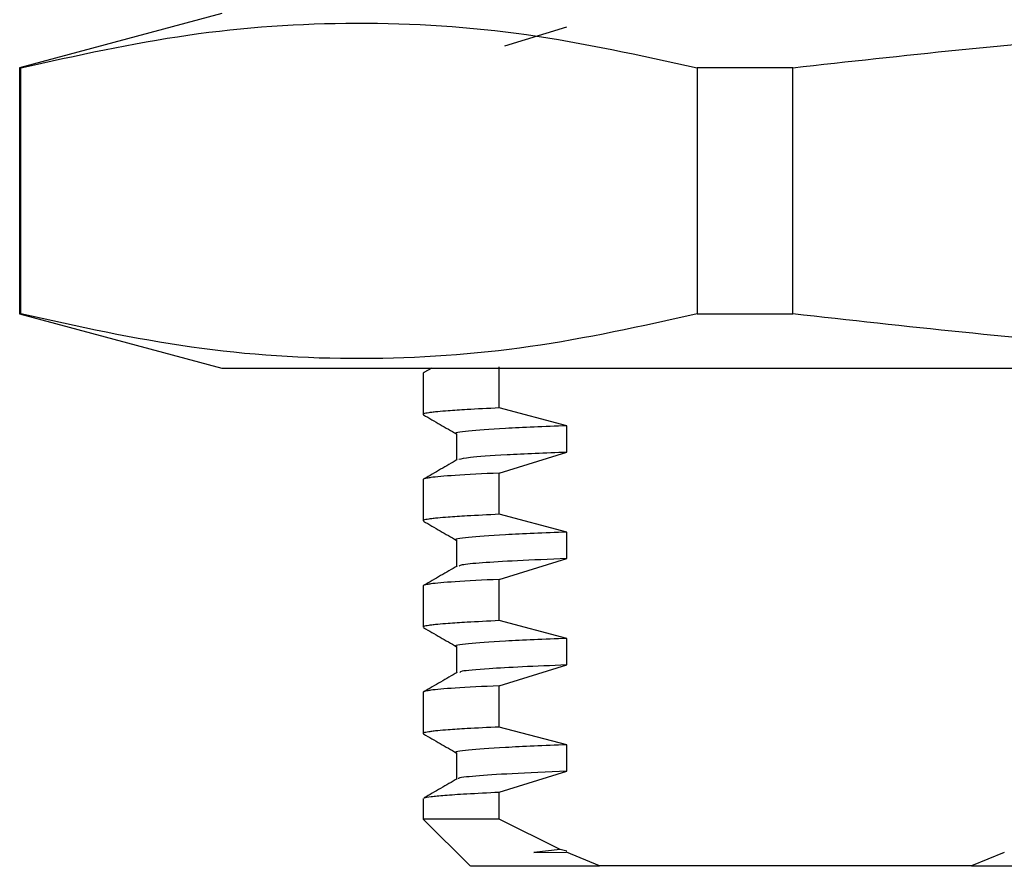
# Paper-space layout 'Sheet2' of a CAD drawing. Header units: millimetres. Extents: x 15 to 415, y 5 to 473.
# Tile 22 of 30: x 336 to 349, y 157 to 169. Entities that reach past the tile are written whole.
import ezdxf

# ---------------------------------------------------------------- set-up
doc = ezdxf.new("R2010")
doc.units = ezdxf.units.MM

psp = doc.layouts.new('Sheet2')

# ---------------------------------------------------------------- linework, layer by layer
at = {"color": 7, "linetype": 'Continuous', "lineweight": 25}
for p, q in [((338.395, 168.891), (335.545, 168.128)), ((342.39, 168.435), (343.263, 168.704)), ((335.545, 168.128), (335.545, 164.655)), ((335.563, 168.128), (335.545, 168.128)), ((335.563, 164.655), (335.563, 168.128)), ((346.453, 168.128), (345.102, 168.128)), ((345.102, 168.128), (345.102, 164.655)), ((346.453, 164.655), (346.453, 168.128)), ((335.545, 164.655), (338.395, 163.891)), ((335.563, 164.655), (335.545, 164.655)), ((345.102, 164.655), (346.453, 164.655)), ((342.311, 163.329), (342.311, 163.911)), ((338.395, 163.891), (364.688, 163.891)), ((341.237, 163.819), (341.237, 163.237)), ((341.358, 163.891), (341.248, 163.828)), ((343.263, 163.079), (342.311, 163.329)), ((343.263, 162.704), (343.263, 163.079)), ((341.707, 162.965), (341.707, 162.593)), ((342.311, 162.411), (343.263, 162.704)), ((342.311, 161.829), (342.311, 162.411)), ((341.237, 162.319), (341.237, 161.737)), ((343.263, 161.579), (342.311, 161.829)), ((343.263, 161.204), (343.263, 161.579)), ((341.707, 161.465), (341.707, 161.093)), ((342.311, 160.911), (343.263, 161.204)), ((342.311, 160.329), (342.311, 160.911)), ((341.237, 160.819), (341.237, 160.237)), ((343.263, 160.079), (342.311, 160.329)), ((343.263, 159.704), (343.263, 160.079)), ((341.707, 159.965), (341.707, 159.593)), ((342.311, 159.411), (343.263, 159.704)), ((342.311, 158.829), (342.311, 159.411)), ((341.237, 159.319), (341.237, 158.737)), ((343.263, 158.579), (342.311, 158.829)), ((343.263, 158.204), (343.263, 158.579)), ((341.707, 158.465), (341.707, 158.093)), ((342.311, 157.911), (343.263, 158.204)), ((341.237, 157.819), (341.237, 157.53)), ((342.311, 157.53), (342.311, 157.911)), ((341.237, 157.53), (341.903, 156.864)), ((342.311, 157.53), (341.237, 157.53)), ((343.172, 157.1), (342.311, 157.53)), ((343.172, 157.1), (342.801, 157.06)), ((342.801, 157.06), (343.257, 157.066)), ((343.264, 157.079), (343.172, 157.1)), ((343.727, 156.872), (343.259, 157.065)), ((349.436, 157.06), (348.971, 156.872)), ((348.971, 156.872), (343.727, 156.872))]:
    psp.add_line(p, q, dxfattribs=at)
for points, knots in [([(335.563, 168.128), (336.347, 168.301), (337.919, 168.649), (340.303, 168.809), (342.703, 168.657), (344.301, 168.304), (345.102, 168.128)], [0, 0, 0, 0, 0.247489, 0.495868, 0.747399, 1, 1, 1, 1]), ([(346.453, 168.128), (348.014, 168.301), (351.142, 168.649), (355.887, 168.809), (360.665, 168.657), (363.845, 168.304), (365.439, 168.128)], [0, 0, 0, 0, 0.247489, 0.495868, 0.747399, 1, 1, 1, 1]), ([(345.102, 164.655), (344.317, 164.481), (342.746, 164.133), (340.362, 163.973), (337.961, 164.125), (336.363, 164.478), (335.563, 164.655)], [0, 0, 0, 0, 0.247489, 0.495868, 0.747399, 1, 1, 1, 1]), ([(365.439, 164.655), (363.878, 164.481), (360.749, 164.133), (356.005, 163.973), (351.227, 164.125), (348.046, 164.478), (346.453, 164.655)], [0, 0, 0, 0, 0.247489, 0.495868, 0.747399, 1, 1, 1, 1]), ([(341.25, 163.828), (341.246, 163.826), (341.238, 163.823), (341.238, 163.82), (341.239, 163.819)], [0, 0, 0, 0, 0.453832, 1, 1, 1, 1]), ([(342.311, 163.329), (342.151, 163.321), (341.869, 163.308), (341.605, 163.29), (341.46, 163.278), (341.373, 163.269), (341.314, 163.261), (341.27, 163.254), (341.244, 163.246), (341.234, 163.238), (341.24, 163.233), (341.244, 163.231)], [0, 0, 0, 0, 0.22511, 0.399753, 0.523912, 0.597572, 0.681067, 0.764561, 0.848056, 0.931551, 1, 1, 1, 1]), ([(341.242, 163.231), (341.321, 163.186), (341.476, 163.096), (341.631, 163.007), (341.707, 162.962)], [0, 0, 0, 0, 0.505954, 1, 1, 1, 1]), ([(343.263, 163.079), (342.949, 163.066), (342.323, 163.04), (341.854, 163.001), (341.651, 162.978), (341.708, 162.965), (341.708, 162.965)], [0, 0, 0, 0, 0.33659, 0.671081, 0.999407, 1, 1, 1, 1]), ([(343.263, 162.704), (342.962, 162.691), (342.364, 162.666), (341.863, 162.631), (341.778, 162.61), (341.739, 162.6)], [0, 0, 0, 0, 0.356753, 0.706773, 1, 1, 1, 1]), ([(341.719, 162.6), (341.64, 162.554), (341.483, 162.464), (341.327, 162.373), (341.248, 162.328)], [0, 0, 0, 0, 0.499995, 1, 1, 1, 1]), ([(342.311, 162.411), (342.085, 162.4), (341.648, 162.378), (341.391, 162.355), (341.291, 162.339), (341.256, 162.331), (341.239, 162.325), (341.239, 162.32), (341.239, 162.319)], [0, 0, 0, 0, 0.353904, 0.682677, 0.772045, 0.859357, 0.944613, 1, 1, 1, 1]), ([(342.311, 161.829), (342.151, 161.821), (341.869, 161.808), (341.605, 161.79), (341.46, 161.778), (341.373, 161.769), (341.314, 161.761), (341.27, 161.754), (341.245, 161.746), (341.234, 161.74), (341.237, 161.737), (341.237, 161.737)], [0, 0, 0, 0, 0.240908, 0.427808, 0.56068, 0.63951, 0.728864, 0.818218, 0.907572, 0.996927, 1, 1, 1, 1]), ([(341.242, 161.731), (341.321, 161.686), (341.476, 161.596), (341.631, 161.507), (341.707, 161.462)], [0, 0, 0, 0, 0.505954, 1, 1, 1, 1]), ([(343.263, 161.579), (342.949, 161.566), (342.323, 161.54), (341.854, 161.501), (341.651, 161.478), (341.708, 161.465), (341.708, 161.465)], [0, 0, 0, 0, 0.33659, 0.671081, 0.999407, 1, 1, 1, 1]), ([(343.263, 161.204), (343.017, 161.194), (342.526, 161.174), (342.05, 161.144), (341.779, 161.119), (341.753, 161.105), (341.743, 161.1)], [0, 0, 0, 0, 0.2832409, 0.5657481, 0.8454419, 1, 1, 1, 1]), ([(341.719, 161.1), (341.64, 161.054), (341.483, 160.964), (341.327, 160.873), (341.248, 160.828)], [0, 0, 0, 0, 0.499995, 1, 1, 1, 1]), ([(342.311, 160.911), (342.085, 160.9), (341.648, 160.878), (341.391, 160.855), (341.291, 160.839), (341.256, 160.831), (341.239, 160.825), (341.239, 160.82), (341.239, 160.819)], [0, 0, 0, 0, 0.353904, 0.682677, 0.772044, 0.859356, 0.944613, 1, 1, 1, 1]), ([(342.311, 160.329), (342.151, 160.321), (341.869, 160.308), (341.605, 160.29), (341.46, 160.278), (341.373, 160.269), (341.314, 160.261), (341.27, 160.254), (341.245, 160.246), (341.234, 160.24), (341.237, 160.237), (341.237, 160.237)], [0, 0, 0, 0, 0.240908, 0.427808, 0.56068, 0.63951, 0.728864, 0.818218, 0.907572, 0.996927, 1, 1, 1, 1]), ([(341.242, 160.231), (341.321, 160.186), (341.476, 160.096), (341.631, 160.007), (341.707, 159.962)], [0, 0, 0, 0, 0.505954, 1, 1, 1, 1]), ([(343.263, 160.079), (342.949, 160.066), (342.323, 160.04), (341.854, 160.001), (341.651, 159.978), (341.708, 159.965), (341.708, 159.965)], [0, 0, 0, 0, 0.33659, 0.671081, 0.999407, 1, 1, 1, 1]), ([(343.263, 159.704), (343.044, 159.695), (342.605, 159.677), (342.093, 159.647), (341.773, 159.621), (341.761, 159.605), (341.757, 159.6)], [0, 0, 0, 0, 0.250465, 0.500548, 0.848618, 1, 1, 1, 1]), ([(341.719, 159.6), (341.64, 159.554), (341.483, 159.464), (341.327, 159.373), (341.248, 159.328)], [0, 0, 0, 0, 0.499995, 1, 1, 1, 1]), ([(342.311, 159.411), (342.085, 159.4), (341.648, 159.378), (341.391, 159.355), (341.291, 159.339), (341.256, 159.331), (341.239, 159.325), (341.239, 159.32), (341.239, 159.319)], [0, 0, 0, 0, 0.353904, 0.682677, 0.772045, 0.859357, 0.944613, 1, 1, 1, 1]), ([(342.311, 158.829), (342.151, 158.821), (341.869, 158.808), (341.605, 158.79), (341.46, 158.778), (341.373, 158.769), (341.314, 158.761), (341.27, 158.754), (341.244, 158.746), (341.234, 158.738), (341.24, 158.733), (341.244, 158.731)], [0, 0, 0, 0, 0.22511, 0.399753, 0.523912, 0.597572, 0.681067, 0.764561, 0.848056, 0.931551, 1, 1, 1, 1]), ([(341.242, 158.731), (341.321, 158.686), (341.476, 158.596), (341.631, 158.507), (341.707, 158.462)], [0, 0, 0, 0, 0.505954, 1, 1, 1, 1]), ([(343.263, 158.579), (342.949, 158.566), (342.323, 158.54), (341.854, 158.501), (341.651, 158.478), (341.708, 158.465), (341.708, 158.465)], [0, 0, 0, 0, 0.3365897, 0.6710806, 0.9994068, 1, 1, 1, 1]), ([(341.719, 158.1), (341.64, 158.054), (341.483, 157.964), (341.327, 157.873), (341.248, 157.828)], [0, 0, 0, 0, 0.499995, 1, 1, 1, 1]), ([(343.263, 158.204), (342.988, 158.193), (342.438, 158.17), (341.959, 158.137), (341.724, 158.113), (341.734, 158.101), (341.736, 158.1)], [0, 0, 0, 0, 0.319256, 0.63724, 0.951006, 1, 1, 1, 1]), ([(341.253, 157.828), (341.254, 157.829), (341.26, 157.835), (341.345, 157.848), (341.532, 157.867), (341.84, 157.888), (342.15, 157.903), (342.311, 157.911)], [0, 0, 0, 0, 0.03831, 0.247212, 0.477129, 0.72806, 1, 1, 1, 1]), ([(341.91, 156.872), (341.914, 156.872), (341.922, 156.872), (342.128, 156.872), (342.496, 156.872), (343.017, 156.872), (343.491, 156.872), (343.727, 156.872)], [0, 0, 0, 0, 0.1606046, 0.3704534, 0.5803023, 0.7901511, 1, 1, 1, 1])]:
    psp.add_open_spline(points, degree=3, knots=knots, dxfattribs=at)
psp.add_open_spline([(348.971, 156.872), (349.507, 156.872), (350.579, 156.872), (352.306, 156.872), (354.084, 156.872), (355.292, 156.872), (355.895, 156.872)], degree=3, dxfattribs=at)

doc.saveas('drawing.dxf')
